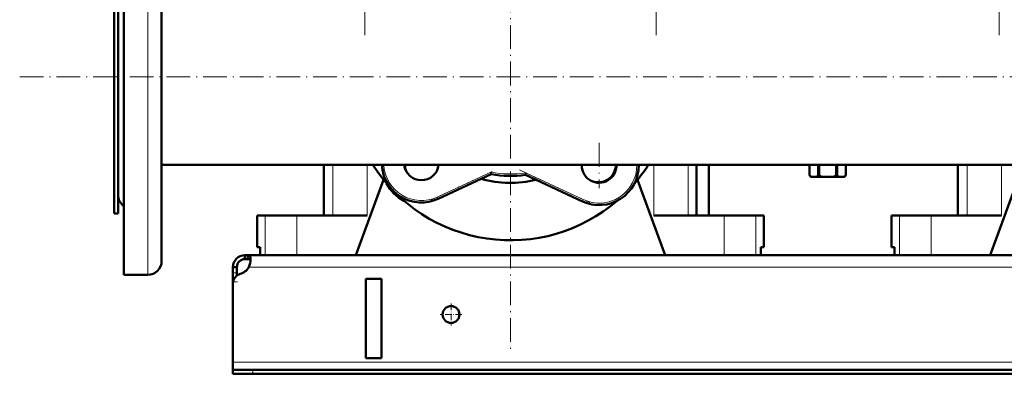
# Model space of a CAD drawing. Extents: x -1595 to 1972, y -1684 to 713.
# Tile 33 of 60: x -256 to 241, y -415 to -236. Entities that reach past the tile are written whole.
import ezdxf

# ---------------------------------------------------------------- set-up
doc = ezdxf.new("R2010")
doc.units = 0
doc.linetypes.add('DASHDOT', pattern=[18.5, 12, -3, 0.5, -3])

msp = doc.modelspace()

# ---------------------------------------------------------------- linework, layer by layer
at = {"color": 7, "linetype": 'DASHDOT', "lineweight": 18}
for p, q in [((-81.97, -243.75), (-81.97, 193.05)), ((65.1, -243.75), (65.1, 193.05)), ((238.03, -243.75), (238.03, 193.05)), ((-8.43, 186.9), (-8.43, -404.1)), ((-256.04, -264.85), (603.17, -264.85)), ((36.27, -298.19), (36.27, -320.94)), ((-48.46, -326.94), (-15.41, -311.52)), ((-3.84, -311.82), (31.54, -328.32)), ((47.65, -309.56), (24.9, -309.56))]:
    msp.add_line(p, q, dxfattribs=at)
at = {"color": 7, "lineweight": 50}
for p, q in [((-203.43, -312.79), (-203.43, -164.85)), ((-184.43, -309.44), (-184.43, -171.85)), ((-208.43, -195.85), (-208.43, -325.41)), ((-206.43, -195.85), (-206.43, -325.41)), ((-206.43, -293.38), (-206.43, -205.35)), ((-206.43, -324.35), (-206.43, -293.38)), ((-203.43, -364.85), (-203.43, -312.79)), ((487.57, -309.3), (-184.43, -309.3)), ((-184.43, -357.85), (-184.43, -309.44)), ((-102.68, -309.3), (-102.68, -334.85)), ((-18.14, -313.9), (-18.27, -312.86)), ((85.46, -309.3), (85.46, -334.85)), ((91.57, -334.85), (91.57, -309.3)), ((142.47, -309.3), (142.47, -314.35)), ((142.47, -309.3), (142.47, -314.35)), ((146.81, -309.3), (146.81, -314.35)), ((147.23, -309.3), (147.23, -314.35)), ((155.9, -309.3), (155.9, -314.35)), ((156.32, -309.3), (156.32, -314.35)), ((160.66, -309.3), (160.66, -314.35)), ((160.67, -309.3), (160.67, -314.35)), ((217.32, -309.3), (217.32, -334.85)), ((-86.43, -354.85), (-72.5, -316.84)), ((-18.14, -313.9), (-44.94, -326.4)), ((-0.92, -314.28), (-0.77, -313.25)), ((27.82, -327.69), (-0.92, -314.28)), ((55.63, -316.84), (69.57, -354.85)), ((142.47, -314.35), (142.47, -314.35)), ((143.04, -315.35), (142.47, -314.35)), ((143.04, -315.35), (143.17, -315.35)), ((146.11, -315.35), (143.17, -315.35)), ((146.11, -315.35), (148.63, -315.35)), ((146.81, -314.35), (147.23, -314.35)), ((154.5, -315.35), (148.63, -315.35)), ((154.5, -315.35), (157.02, -315.35)), ((155.9, -314.35), (156.32, -314.35)), ((159.96, -315.35), (157.02, -315.35)), ((159.96, -315.35), (160.09, -315.35)), ((160.09, -315.35), (160.67, -314.35)), ((160.66, -314.35), (160.67, -314.35)), ((233.57, -354.85), (247.5, -316.84)), ((-208.43, -325.41), (-208.43, -333.85)), ((-206.43, -325.41), (-206.43, -333.85)), ((-206.43, -333.85), (-208.43, -333.85)), ((-136.28, -334.85), (-132.23, -334.85)), ((-136.28, -350.85), (-136.28, -334.85)), ((-132.23, -334.85), (-116.19, -334.85)), ((-116.19, -334.85), (-80.68, -334.85)), ((63.81, -334.85), (99.32, -334.85)), ((91.57, -334.85), (94.79, -334.85)), ((99.32, -334.85), (115.36, -334.85)), ((115.36, -334.85), (119.42, -334.85)), ((119.42, -350.85), (119.42, -334.85)), ((183.72, -334.85), (187.77, -334.85)), ((183.72, -350.85), (183.72, -334.85)), ((187.77, -334.85), (203.81, -334.85)), ((203.81, -334.85), (239.32, -334.85)), ((-134.72, -350.85), (-136.28, -350.85)), ((-134.72, -350.85), (-134.72, -354.85)), ((117.85, -354.85), (117.85, -350.85)), ((119.42, -350.85), (117.85, -350.85)), ((117.85, -350.85), (117.85, -354.85)), ((185.28, -350.85), (183.72, -350.85)), ((185.28, -350.85), (185.28, -354.85)), ((-142.43, -354.85), (-142.43, -356.85)), ((-140.9, -354.85), (-142.43, -354.85)), ((-140.9, -356.85), (-142.43, -356.85)), ((-140.9, -354.85), (-140.9, -356.85)), ((444.03, -354.85), (-140.9, -354.85)), ((-132.23, -354.85), (-134.72, -354.85)), ((-116.19, -354.85), (-132.23, -354.85)), ((-86.43, -354.85), (-116.19, -354.85)), ((99.32, -354.85), (69.57, -354.85)), ((115.36, -354.85), (99.32, -354.85)), ((117.85, -354.85), (115.36, -354.85)), ((187.77, -354.85), (185.28, -354.85)), ((203.81, -354.85), (187.77, -354.85)), ((233.57, -354.85), (203.81, -354.85)), ((-148.43, -360.85), (-146.43, -360.85)), ((-148.43, -363.84), (-148.43, -360.85)), ((-146.43, -363.84), (-146.43, -360.85)), ((-203.43, -364.85), (-191.43, -364.85)), ((-148.43, -368.37), (-148.43, -363.84)), ((-146.43, -365.1), (-146.43, -363.84)), ((-81.43, -406.85), (-81.43, -366.85)), ((-73.43, -366.85), (-81.43, -366.85)), ((-73.43, -366.85), (-73.43, -406.85)), ((-148.43, -368.37), (-148.43, -369.1)), ((-148.43, -369.1), (-148.43, -408.85)), ((-73.43, -406.85), (-81.43, -406.85)), ((-148.43, -408.85), (-148.43, -412.85)), ((-148.43, -412.85), (-148.43, -414.85)), ((-148.43, -412.85), (-138.43, -412.85)), ((-148.43, -414.85), (-138.43, -414.85)), ((441.57, -412.85), (-138.43, -412.85)), ((-138.43, -414.85), (441.57, -414.85))]:
    msp.add_line(p, q, dxfattribs=at)
at = {"color": 7, "lineweight": 18}
for p, q in [((-191.43, -312.79), (-191.43, -164.85)), ((-191.43, -364.85), (-191.43, -312.79)), ((-98.05, -309.3), (-98.05, -334.85)), ((-80.68, -309.3), (-80.68, -334.85)), ((-45.36, -325.49), (-18.27, -312.86)), ((63.81, -309.3), (63.81, -334.85)), ((81.18, -309.3), (81.18, -334.85)), ((221.95, -309.3), (221.95, -334.85)), ((239.32, -309.3), (239.32, -334.85)), ((-0.77, -313.25), (28.24, -326.78)), ((-45.36, -325.49), (-44.94, -326.4)), ((28.24, -326.78), (27.82, -327.69)), ((-132.23, -334.85), (-132.23, -354.85)), ((-116.19, -334.85), (-116.19, -354.85)), ((99.32, -334.85), (99.32, -354.85)), ((115.36, -334.85), (115.36, -354.85)), ((187.77, -334.85), (187.77, -354.85)), ((203.81, -334.85), (203.81, -354.85)), ((443.54, -360.85), (-140.41, -360.85)), ((-148.43, -363.84), (-146.43, -363.84)), ((-148.43, -368.37), (-148.38, -368.37)), ((451.57, -408.85), (-148.43, -408.85)), ((-138.43, -412.85), (-138.43, -414.85))]:
    msp.add_line(p, q, dxfattribs=at)
at = {"color": 7, "linetype": 'DASHDOT', "lineweight": 18, "ltscale": 0.06}
msp.add_line((-148.63, -368.37), (-146.23, -368.37), dxfattribs=at)
at = {"color": 7, "linetype": 'DASHDOT', "lineweight": 18, "ltscale": 0.27625}
for p, q in [((-38.43, -379.33), (-38.43, -390.38)), ((-32.91, -384.85), (-43.96, -384.85))]:
    msp.add_line(p, q, dxfattribs=at)
at = {"color": 7, "linetype": 'DASHDOT', "lineweight": 18, "ltscale": 0.060015}
msp.add_line((-138.43, -412.65), (-138.43, -415.05), dxfattribs=at)
at = {"color": 7, "lineweight": 50}
for points in [[(-139.56, -356.97), (-139.58, -356.52), (-139.63, -356.11), (-139.76, -355.64), (-139.95, -355.28), (-140.22, -355.02), (-140.53, -354.89), (-140.9, -354.85)], [(-139.6, -357.79), (-139.74, -357.41), (-139.97, -357.13), (-140.28, -356.94), (-140.69, -356.86), (-140.9, -356.85)], [(-140.41, -360.85), (-140.04, -359.86), (-139.78, -358.86), (-139.61, -357.88), (-139.56, -356.97)]]:
    msp.add_lwpolyline(points, dxfattribs=at)
msp.add_circle((-38.43, -384.85), 4.25, dxfattribs=at)
for centre, radius, start, end in [((-8.43, -264.85), 82.5, 212.6013, 310.7565), ((-53.39, -308.27), 20, 182.9558, 295), ((-53.39, -308.27), 8.75, 186.7688, 353.2312), ((-52.63, -309.05), 9, 181.63, 207.8137), ((36.27, -309.56), 8.75, 178.304, 180), ((36.27, -309.56), 8.75, 180, 1.696), ((36.27, -309.56), 20, 245, 0.7419), ((35.76, -309.05), 9, 247.269, 358.37), ((-8.43, -264.85), 82.5, 319.2434, 327.3987), ((-8.43, -264.85), 53.5, 253.9586, 283.9182), ((-8.43, -264.85), 50, 258.8069, 278.6429), ((149.47, -310.22), 8.13, 210.5839, 219.1924), ((139.81, -310.22), 8.13, 320.8076, 329.4161), ((154.54, -305.62), 11.38, 230.0555, 238.7162), ((148.59, -305.62), 11.38, 301.2838, 309.9445), ((163.32, -310.22), 8.13, 210.5839, 219.1924), ((153.66, -310.22), 8.13, 320.8076, 329.4161), ((-53.14, -309.56), 20, 207.2291, 242.7676), ((-199.43, -324.35), 7, 180, 235.1501), ((-142.43, -360.85), 6, 90, 180), ((-142.43, -360.85), 4, 90, 180), ((-191.43, -357.85), 7, 270, 360), ((-191.43, -357.85), 7, 270, 360), ((-146.56, -357.51), 7, 285.0849, 331.513), ((-143.43, -369.1), 5, 105.0849, 180)]:
    msp.add_arc(centre, radius, start, end, dxfattribs=at)
at = {"color": 7, "lineweight": 18}
for centre, radius, start, end in [((-53.39, -308.27), 19, 183.1115, 295), ((-8.43, -264.85), 49, 258.4265, 278.9948), ((36.27, -309.56), 19, 245, 0.7809)]:
    msp.add_arc(centre, radius, start, end, dxfattribs=at)

doc.saveas('drawing.dxf')
